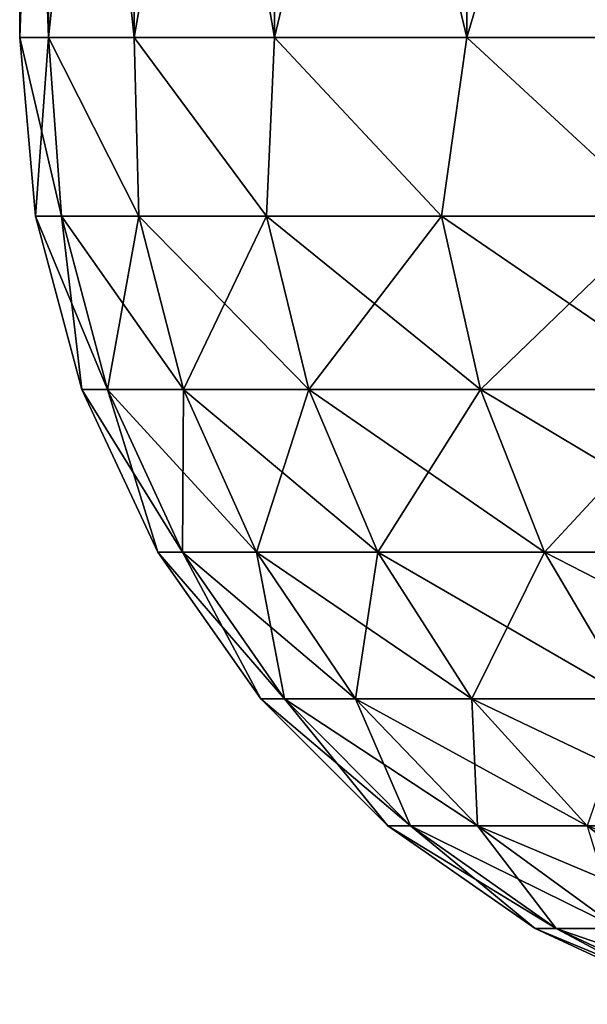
# Model space of a CAD drawing. Header units: millimetres. Extents: x -4.4 to 30.4, y -2 to 47.1.
# Tile 1 of 49: x 1.5 to 3, y -1.8 to 0.9. Entities that reach past the tile are written whole.
import ezdxf

# ---------------------------------------------------------------- set-up
doc = ezdxf.new("R2010")
doc.units = ezdxf.units.MM
doc.header["$LTSCALE"] = 52.148148
for name, color, linetype in [('64', 7, 'CONTINUOUS'), ('65', 7, 'CONTINUOUS'), ('66', 7, 'CONTINUOUS'), ('67', 7, 'CONTINUOUS')]:
    doc.layers.add(name, color=color, linetype=linetype)

msp = doc.modelspace()

# ---------------------------------------------------------------- linework, layer by layer
at = {"layer": '64', "color": 253, "linetype": 'Continuous', "true_color": 0xaaaaaa}
for points in [[(1.5782, 3.0457, -11.9592), (1.5, 3.0457, -13.0026), (1.5782, 0.8457, -11.9593), (1.5782, 3.0457, -11.9592)], [(1.5782, 0.8457, -11.9593), (1.5, 3.0457, -13.0026), (1.5, 0.8457, -13.0026), (1.5782, 0.8457, -11.9593)], [(1.811, 3.0457, -10.9394), (1.5782, 3.0457, -11.9592), (1.811, 0.8457, -10.9393), (1.811, 3.0457, -10.9394)], [(1.811, 0.8457, -10.9393), (1.5782, 3.0457, -11.9592), (1.5782, 0.8457, -11.9593), (1.811, 0.8457, -10.9393)], [(2.1932, 0.8457, -9.9654), (1.811, 3.0457, -10.9394), (1.811, 0.8457, -10.9393), (2.1932, 0.8457, -9.9654)], [(2.1932, 3.0457, -9.9654), (1.811, 3.0457, -10.9394), (2.1932, 0.8457, -9.9654), (2.1932, 3.0457, -9.9654)], [(2.7163, 0.8457, -9.0594), (2.1932, 3.0457, -9.9654), (2.1932, 0.8457, -9.9654), (2.7163, 0.8457, -9.0594)], [(2.7164, 3.0457, -9.0593), (2.1932, 3.0457, -9.9654), (2.7163, 0.8457, -9.0594), (2.7164, 3.0457, -9.0593)], [(3.3686, 0.8457, -8.2414), (2.7164, 3.0457, -9.0593), (2.7163, 0.8457, -9.0594), (3.3686, 0.8457, -8.2414)], [(3.3686, 3.0457, -8.2414), (2.7164, 3.0457, -9.0593), (3.3686, 0.8457, -8.2414), (3.3686, 3.0457, -8.2414)]]:
    msp.add_3dface(points, dxfattribs=at)
at = {"layer": '65', "color": 253, "linetype": 'Continuous', "true_color": 0xaaaaaa}
for points in [[(1.5, 3.0457, -13.0026), (1.5782, 3.0457, -14.0459), (1.5, 0.8457, -13.0026), (1.5, 3.0457, -13.0026)], [(1.5, 0.8457, -13.0026), (1.5782, 3.0457, -14.0459), (1.5782, 0.8457, -14.0459), (1.5, 0.8457, -13.0026)], [(1.5782, 0.8457, -14.0459), (1.811, 3.0457, -15.0658), (1.811, 0.8457, -15.0659), (1.5782, 0.8457, -14.0459)], [(1.5782, 3.0457, -14.0459), (1.811, 3.0457, -15.0658), (1.5782, 0.8457, -14.0459), (1.5782, 3.0457, -14.0459)], [(1.811, 0.8457, -15.0659), (2.1932, 3.0457, -16.0398), (2.1932, 0.8457, -16.0398), (1.811, 0.8457, -15.0659)], [(1.811, 3.0457, -15.0658), (2.1932, 3.0457, -16.0398), (1.811, 0.8457, -15.0659), (1.811, 3.0457, -15.0658)], [(2.1932, 0.8457, -16.0398), (2.7164, 3.0457, -16.9459), (2.7163, 0.8457, -16.9458), (2.1932, 0.8457, -16.0398)], [(2.1932, 3.0457, -16.0398), (2.7164, 3.0457, -16.9459), (2.1932, 0.8457, -16.0398), (2.1932, 3.0457, -16.0398)], [(2.7163, 0.8457, -16.9458), (3.3686, 3.0457, -17.7637), (3.3686, 0.8457, -17.7638), (2.7163, 0.8457, -16.9458)], [(2.7164, 3.0457, -16.9459), (3.3686, 3.0457, -17.7637), (2.7163, 0.8457, -16.9458), (2.7164, 3.0457, -16.9459)]]:
    msp.add_3dface(points, dxfattribs=at)
at = {"layer": '66', "color": 253, "linetype": 'Continuous', "true_color": 0xaaaaaa}
for points in [[(1.5, 0.8457, -13.0026), (1.5425, 0.3595, -13.0026), (1.6134, 0.3595, -12.0124), (1.5, 0.8457, -13.0026)], [(1.5782, 0.8457, -11.9593), (1.5, 0.8457, -13.0026), (1.6134, 0.3595, -12.0124), (1.5782, 0.8457, -11.9593)], [(1.5782, 0.8457, -11.9593), (1.6134, 0.3595, -12.0124), (1.8244, 0.3595, -11.0424), (1.5782, 0.8457, -11.9593)], [(1.811, 0.8457, -10.9393), (1.5782, 0.8457, -11.9593), (1.8244, 0.3595, -11.0424), (1.811, 0.8457, -10.9393)], [(2.1932, 0.8457, -9.9654), (1.811, 0.8457, -10.9393), (2.1713, 0.3595, -10.1124), (2.1932, 0.8457, -9.9654)], [(1.811, 0.8457, -10.9393), (1.8244, 0.3595, -11.0424), (2.1713, 0.3595, -10.1124), (1.811, 0.8457, -10.9393)], [(2.1932, 0.8457, -9.9654), (2.1713, 0.3595, -10.1124), (2.647, 0.3595, -9.2411), (2.1932, 0.8457, -9.9654)], [(2.7163, 0.8457, -9.0594), (2.1932, 0.8457, -9.9654), (2.647, 0.3595, -9.2411), (2.7163, 0.8457, -9.0594)], [(2.7163, 0.8457, -9.0594), (2.647, 0.3595, -9.2411), (3.2419, 0.3595, -8.4464), (2.7163, 0.8457, -9.0594)], [(3.3686, 0.8457, -8.2414), (2.7163, 0.8457, -9.0594), (3.2419, 0.3595, -8.4464), (3.3686, 0.8457, -8.2414)], [(1.5425, 0.3595, -13.0026), (1.7386, -0.1124, -12.0304), (1.6134, 0.3595, -12.0124), (1.5425, 0.3595, -13.0026)], [(1.669, -0.1124, -13.0026), (1.7386, -0.1124, -12.0304), (1.5425, 0.3595, -13.0026), (1.669, -0.1124, -13.0026)], [(1.6134, 0.3595, -12.0124), (1.9457, -0.1124, -11.0781), (1.8244, 0.3595, -11.0424), (1.6134, 0.3595, -12.0124)], [(1.7386, -0.1124, -12.0304), (1.9457, -0.1124, -11.0781), (1.6134, 0.3595, -12.0124), (1.7386, -0.1124, -12.0304)], [(1.9457, -0.1124, -11.0781), (2.2863, -0.1124, -10.1649), (1.8244, 0.3595, -11.0424), (1.9457, -0.1124, -11.0781)], [(1.8244, 0.3595, -11.0424), (2.2863, -0.1124, -10.1649), (2.1713, 0.3595, -10.1124), (1.8244, 0.3595, -11.0424)], [(2.2863, -0.1124, -10.1649), (2.7534, -0.1124, -9.3095), (2.1713, 0.3595, -10.1124), (2.2863, -0.1124, -10.1649)], [(2.1713, 0.3595, -10.1124), (2.7534, -0.1124, -9.3095), (2.647, 0.3595, -9.2411), (2.1713, 0.3595, -10.1124)], [(2.647, 0.3595, -9.2411), (3.3375, -0.1124, -8.5293), (3.2419, 0.3595, -8.4464), (2.647, 0.3595, -9.2411)], [(2.7534, -0.1124, -9.3095), (3.3375, -0.1124, -8.5293), (2.647, 0.3595, -9.2411), (2.7534, -0.1124, -9.3095)], [(1.669, -0.1124, -13.0026), (1.943, -0.5551, -12.0598), (1.7386, -0.1124, -12.0304), (1.669, -0.1124, -13.0026)], [(1.8756, -0.5551, -13.0026), (1.943, -0.5551, -12.0598), (1.669, -0.1124, -13.0026), (1.8756, -0.5551, -13.0026)], [(1.7386, -0.1124, -12.0304), (2.144, -0.5551, -11.1363), (1.9457, -0.1124, -11.0781), (1.7386, -0.1124, -12.0304)], [(1.943, -0.5551, -12.0598), (2.144, -0.5551, -11.1363), (1.7386, -0.1124, -12.0304), (1.943, -0.5551, -12.0598)], [(1.9457, -0.1124, -11.0781), (2.4742, -0.5551, -10.2507), (2.2863, -0.1124, -10.1649), (1.9457, -0.1124, -11.0781)], [(2.144, -0.5551, -11.1363), (2.4742, -0.5551, -10.2507), (1.9457, -0.1124, -11.0781), (2.144, -0.5551, -11.1363)], [(2.2863, -0.1124, -10.1649), (2.9272, -0.5551, -9.4212), (2.7534, -0.1124, -9.3095), (2.2863, -0.1124, -10.1649)], [(2.4742, -0.5551, -10.2507), (2.9272, -0.5551, -9.4212), (2.2863, -0.1124, -10.1649), (2.4742, -0.5551, -10.2507)], [(2.7534, -0.1124, -9.3095), (3.4936, -0.5551, -8.6645), (3.3375, -0.1124, -8.5293), (2.7534, -0.1124, -9.3095)], [(2.9272, -0.5551, -9.4212), (3.4936, -0.5551, -8.6645), (2.7534, -0.1124, -9.3095), (2.9272, -0.5551, -9.4212)], [(2.156, -0.9552, -13.0026), (2.2206, -0.9552, -12.0997), (1.8756, -0.5551, -13.0026), (2.156, -0.9552, -13.0026)], [(1.8756, -0.5551, -13.0026), (2.2206, -0.9552, -12.0997), (1.943, -0.5551, -12.0598), (1.8756, -0.5551, -13.0026)], [(1.943, -0.5551, -12.0598), (2.413, -0.9552, -11.2153), (2.144, -0.5551, -11.1363), (1.943, -0.5551, -12.0598)], [(2.2206, -0.9552, -12.0997), (2.413, -0.9552, -11.2153), (1.943, -0.5551, -12.0598), (2.2206, -0.9552, -12.0997)], [(2.144, -0.5551, -11.1363), (2.7293, -0.9552, -10.3672), (2.4742, -0.5551, -10.2507), (2.144, -0.5551, -11.1363)], [(2.413, -0.9552, -11.2153), (2.7293, -0.9552, -10.3672), (2.144, -0.5551, -11.1363), (2.413, -0.9552, -11.2153)], [(2.4742, -0.5551, -10.2507), (3.1631, -0.9552, -9.5728), (2.9272, -0.5551, -9.4212), (2.4742, -0.5551, -10.2507)], [(2.7293, -0.9552, -10.3672), (3.1631, -0.9552, -9.5728), (2.4742, -0.5551, -10.2507), (2.7293, -0.9552, -10.3672)], [(2.9272, -0.5551, -9.4212), (3.7055, -0.9552, -8.8482), (3.4936, -0.5551, -8.6645), (2.9272, -0.5551, -9.4212)], [(3.1631, -0.9552, -9.5728), (3.7055, -0.9552, -8.8482), (2.9272, -0.5551, -9.4212), (3.1631, -0.9552, -9.5728)], [(2.156, -0.9552, -13.0026), (2.5627, -1.3005, -12.1489), (2.2206, -0.9552, -12.0997), (2.156, -0.9552, -13.0026)], [(2.5017, -1.3005, -13.0026), (2.5627, -1.3005, -12.1489), (2.156, -0.9552, -13.0026), (2.5017, -1.3005, -13.0026)], [(2.2206, -0.9552, -12.0997), (2.7447, -1.3005, -11.3127), (2.413, -0.9552, -11.2153), (2.2206, -0.9552, -12.0997)], [(2.5627, -1.3005, -12.1489), (2.7447, -1.3005, -11.3127), (2.2206, -0.9552, -12.0997), (2.5627, -1.3005, -12.1489)], [(2.413, -0.9552, -11.2153), (3.0437, -1.3005, -10.5108), (2.7293, -0.9552, -10.3672), (2.413, -0.9552, -11.2153)], [(2.7447, -1.3005, -11.3127), (3.0437, -1.3005, -10.5108), (2.413, -0.9552, -11.2153), (2.7447, -1.3005, -11.3127)], [(2.7293, -0.9552, -10.3672), (3.4539, -1.3005, -9.7597), (3.1631, -0.9552, -9.5728), (2.7293, -0.9552, -10.3672)], [(3.0437, -1.3005, -10.5108), (3.4539, -1.3005, -9.7597), (2.7293, -0.9552, -10.3672), (3.0437, -1.3005, -10.5108)], [(2.5017, -1.3005, -13.0026), (2.9591, -1.5804, -12.2059), (2.5627, -1.3005, -12.1489), (2.5017, -1.3005, -13.0026)], [(2.9021, -1.5804, -13.0026), (2.9591, -1.5804, -12.2059), (2.5017, -1.3005, -13.0026), (2.9021, -1.5804, -13.0026)], [(2.5627, -1.3005, -12.1489), (3.1289, -1.5804, -11.4255), (2.7447, -1.3005, -11.3127), (2.5627, -1.3005, -12.1489)], [(2.9591, -1.5804, -12.2059), (3.1289, -1.5804, -11.4255), (2.5627, -1.3005, -12.1489), (2.9591, -1.5804, -12.2059)], [(3.1289, -1.5804, -11.4255), (3.408, -1.5804, -10.6771), (2.7447, -1.3005, -11.3127), (3.1289, -1.5804, -11.4255)], [(2.7447, -1.3005, -11.3127), (3.408, -1.5804, -10.6771), (3.0437, -1.3005, -10.5108), (2.7447, -1.3005, -11.3127)], [(3.408, -1.5804, -10.6771), (3.7908, -1.5804, -9.9761), (3.0437, -1.3005, -10.5108), (3.408, -1.5804, -10.6771)], [(3.0437, -1.3005, -10.5108), (3.7908, -1.5804, -9.9761), (3.4539, -1.3005, -9.7597), (3.0437, -1.3005, -10.5108)], [(2.9021, -1.5804, -13.0026), (3.3976, -1.7864, -12.269), (2.9591, -1.5804, -12.2059), (2.9021, -1.5804, -13.0026)], [(3.3451, -1.7864, -13.0026), (3.3976, -1.7864, -12.269), (2.9021, -1.5804, -13.0026), (3.3451, -1.7864, -13.0026)], [(2.9591, -1.5804, -12.2059), (3.5539, -1.7864, -11.5503), (3.1289, -1.5804, -11.4255), (2.9591, -1.5804, -12.2059)], [(3.3976, -1.7864, -12.269), (3.5539, -1.7864, -11.5503), (2.9591, -1.5804, -12.2059), (3.3976, -1.7864, -12.269)]]:
    msp.add_3dface(points, dxfattribs=at)
at = {"layer": '67', "color": 253, "linetype": 'Continuous', "true_color": 0xaaaaaa}
for points in [[(1.5, 0.8457, -13.0026), (1.5782, 0.8457, -14.0459), (1.5425, 0.3595, -13.0026), (1.5, 0.8457, -13.0026)], [(1.5425, 0.3595, -13.0026), (1.5782, 0.8457, -14.0459), (1.6134, 0.3595, -13.9927), (1.5425, 0.3595, -13.0026)], [(1.5782, 0.8457, -14.0459), (1.811, 0.8457, -15.0659), (1.8244, 0.3595, -14.9627), (1.5782, 0.8457, -14.0459)], [(1.5782, 0.8457, -14.0459), (1.8244, 0.3595, -14.9627), (1.6134, 0.3595, -13.9927), (1.5782, 0.8457, -14.0459)], [(1.811, 0.8457, -15.0659), (2.1713, 0.3595, -15.8928), (1.8244, 0.3595, -14.9627), (1.811, 0.8457, -15.0659)], [(1.811, 0.8457, -15.0659), (2.1932, 0.8457, -16.0398), (2.1713, 0.3595, -15.8928), (1.811, 0.8457, -15.0659)], [(2.1932, 0.8457, -16.0398), (2.647, 0.3595, -16.7641), (2.1713, 0.3595, -15.8928), (2.1932, 0.8457, -16.0398)], [(2.1932, 0.8457, -16.0398), (2.7163, 0.8457, -16.9458), (2.647, 0.3595, -16.7641), (2.1932, 0.8457, -16.0398)], [(2.7163, 0.8457, -16.9458), (3.2419, 0.3595, -17.5588), (2.647, 0.3595, -16.7641), (2.7163, 0.8457, -16.9458)], [(2.7163, 0.8457, -16.9458), (3.3686, 0.8457, -17.7638), (3.2419, 0.3595, -17.5588), (2.7163, 0.8457, -16.9458)], [(1.669, -0.1124, -13.0026), (1.5425, 0.3595, -13.0026), (1.6134, 0.3595, -13.9927), (1.669, -0.1124, -13.0026)], [(1.8244, 0.3595, -14.9627), (1.7386, -0.1124, -13.9747), (1.6134, 0.3595, -13.9927), (1.8244, 0.3595, -14.9627)], [(1.7386, -0.1124, -13.9747), (1.669, -0.1124, -13.0026), (1.6134, 0.3595, -13.9927), (1.7386, -0.1124, -13.9747)], [(1.9457, -0.1124, -14.9271), (1.7386, -0.1124, -13.9747), (1.8244, 0.3595, -14.9627), (1.9457, -0.1124, -14.9271)], [(2.1713, 0.3595, -15.8928), (1.9457, -0.1124, -14.9271), (1.8244, 0.3595, -14.9627), (2.1713, 0.3595, -15.8928)], [(2.2863, -0.1124, -15.8403), (1.9457, -0.1124, -14.9271), (2.1713, 0.3595, -15.8928), (2.2863, -0.1124, -15.8403)], [(2.647, 0.3595, -16.7641), (2.2863, -0.1124, -15.8403), (2.1713, 0.3595, -15.8928), (2.647, 0.3595, -16.7641)], [(2.7534, -0.1124, -16.6957), (2.2863, -0.1124, -15.8403), (2.647, 0.3595, -16.7641), (2.7534, -0.1124, -16.6957)], [(3.2419, 0.3595, -17.5588), (2.7534, -0.1124, -16.6957), (2.647, 0.3595, -16.7641), (3.2419, 0.3595, -17.5588)], [(3.3375, -0.1124, -17.4759), (2.7534, -0.1124, -16.6957), (3.2419, 0.3595, -17.5588), (3.3375, -0.1124, -17.4759)], [(1.8756, -0.5551, -13.0026), (1.669, -0.1124, -13.0026), (1.7386, -0.1124, -13.9747), (1.8756, -0.5551, -13.0026)], [(1.9457, -0.1124, -14.9271), (1.943, -0.5551, -13.9453), (1.7386, -0.1124, -13.9747), (1.9457, -0.1124, -14.9271)], [(1.943, -0.5551, -13.9453), (1.8756, -0.5551, -13.0026), (1.7386, -0.1124, -13.9747), (1.943, -0.5551, -13.9453)], [(2.144, -0.5551, -14.8689), (1.943, -0.5551, -13.9453), (1.9457, -0.1124, -14.9271), (2.144, -0.5551, -14.8689)], [(2.2863, -0.1124, -15.8403), (2.144, -0.5551, -14.8689), (1.9457, -0.1124, -14.9271), (2.2863, -0.1124, -15.8403)], [(2.4742, -0.5551, -15.7545), (2.144, -0.5551, -14.8689), (2.2863, -0.1124, -15.8403), (2.4742, -0.5551, -15.7545)], [(2.7534, -0.1124, -16.6957), (2.4742, -0.5551, -15.7545), (2.2863, -0.1124, -15.8403), (2.7534, -0.1124, -16.6957)], [(2.9272, -0.5551, -16.584), (2.4742, -0.5551, -15.7545), (2.7534, -0.1124, -16.6957), (2.9272, -0.5551, -16.584)], [(3.3375, -0.1124, -17.4759), (2.9272, -0.5551, -16.584), (2.7534, -0.1124, -16.6957), (3.3375, -0.1124, -17.4759)], [(3.4936, -0.5551, -17.3406), (2.9272, -0.5551, -16.584), (3.3375, -0.1124, -17.4759), (3.4936, -0.5551, -17.3406)], [(2.156, -0.9552, -13.0026), (1.8756, -0.5551, -13.0026), (1.943, -0.5551, -13.9453), (2.156, -0.9552, -13.0026)], [(2.144, -0.5551, -14.8689), (2.2206, -0.9552, -13.9054), (1.943, -0.5551, -13.9453), (2.144, -0.5551, -14.8689)], [(2.2206, -0.9552, -13.9054), (2.156, -0.9552, -13.0026), (1.943, -0.5551, -13.9453), (2.2206, -0.9552, -13.9054)], [(2.4742, -0.5551, -15.7545), (2.413, -0.9552, -14.7899), (2.144, -0.5551, -14.8689), (2.4742, -0.5551, -15.7545)], [(2.413, -0.9552, -14.7899), (2.2206, -0.9552, -13.9054), (2.144, -0.5551, -14.8689), (2.413, -0.9552, -14.7899)], [(2.7293, -0.9552, -15.638), (2.413, -0.9552, -14.7899), (2.4742, -0.5551, -15.7545), (2.7293, -0.9552, -15.638)], [(2.9272, -0.5551, -16.584), (2.7293, -0.9552, -15.638), (2.4742, -0.5551, -15.7545), (2.9272, -0.5551, -16.584)], [(3.1631, -0.9552, -16.4324), (2.7293, -0.9552, -15.638), (2.9272, -0.5551, -16.584), (3.1631, -0.9552, -16.4324)], [(3.4936, -0.5551, -17.3406), (3.1631, -0.9552, -16.4324), (2.9272, -0.5551, -16.584), (3.4936, -0.5551, -17.3406)], [(2.5017, -1.3005, -13.0026), (2.156, -0.9552, -13.0026), (2.2206, -0.9552, -13.9054), (2.5017, -1.3005, -13.0026)], [(2.413, -0.9552, -14.7899), (2.5627, -1.3005, -13.8562), (2.2206, -0.9552, -13.9054), (2.413, -0.9552, -14.7899)], [(2.5627, -1.3005, -13.8562), (2.5017, -1.3005, -13.0026), (2.2206, -0.9552, -13.9054), (2.5627, -1.3005, -13.8562)], [(2.7293, -0.9552, -15.638), (2.7447, -1.3005, -14.6925), (2.413, -0.9552, -14.7899), (2.7293, -0.9552, -15.638)], [(2.7447, -1.3005, -14.6925), (2.5627, -1.3005, -13.8562), (2.413, -0.9552, -14.7899), (2.7447, -1.3005, -14.6925)], [(3.0437, -1.3005, -15.4944), (2.7447, -1.3005, -14.6925), (2.7293, -0.9552, -15.638), (3.0437, -1.3005, -15.4944)], [(3.1631, -0.9552, -16.4324), (3.0437, -1.3005, -15.4944), (2.7293, -0.9552, -15.638), (3.1631, -0.9552, -16.4324)], [(2.9021, -1.5804, -13.0026), (2.5017, -1.3005, -13.0026), (2.5627, -1.3005, -13.8562), (2.9021, -1.5804, -13.0026)], [(2.7447, -1.3005, -14.6925), (2.9591, -1.5804, -13.7993), (2.5627, -1.3005, -13.8562), (2.7447, -1.3005, -14.6925)], [(2.9591, -1.5804, -13.7993), (2.9021, -1.5804, -13.0026), (2.5627, -1.3005, -13.8562), (2.9591, -1.5804, -13.7993)], [(3.0437, -1.3005, -15.4944), (3.1289, -1.5804, -14.5797), (2.7447, -1.3005, -14.6925), (3.0437, -1.3005, -15.4944)], [(3.1289, -1.5804, -14.5797), (2.9591, -1.5804, -13.7993), (2.7447, -1.3005, -14.6925), (3.1289, -1.5804, -14.5797)], [(3.3451, -1.7864, -13.0026), (2.9021, -1.5804, -13.0026), (2.9591, -1.5804, -13.7993), (3.3451, -1.7864, -13.0026)], [(3.1289, -1.5804, -14.5797), (3.3976, -1.7864, -13.7362), (2.9591, -1.5804, -13.7993), (3.1289, -1.5804, -14.5797)], [(3.3976, -1.7864, -13.7362), (3.3451, -1.7864, -13.0026), (2.9591, -1.5804, -13.7993), (3.3976, -1.7864, -13.7362)]]:
    msp.add_3dface(points, dxfattribs=at)

doc.saveas('drawing.dxf')
